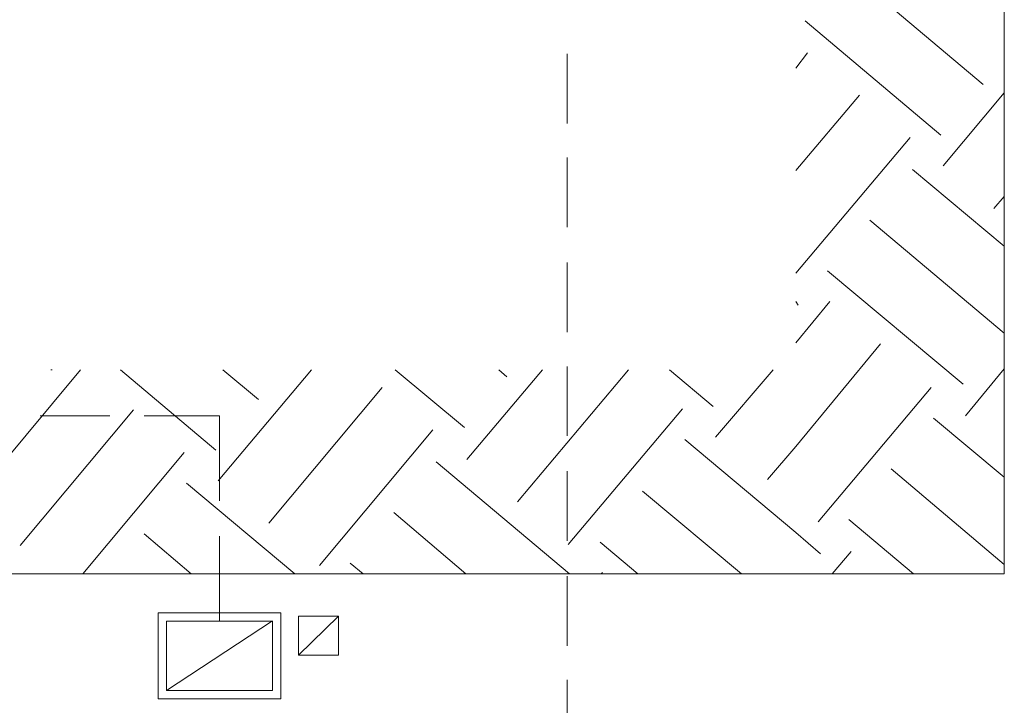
# Model space of a CAD drawing. Header units: inches. Extents: x 1504 to 12593, y -807 to 3183.
# Tile 132 of 256: x 5121 to 5474, y 512 to 758. Entities that reach past the tile are written whole.
import ezdxf

# ---------------------------------------------------------------- set-up
doc = ezdxf.new("R2010")
doc.units = ezdxf.units.IN
doc.header["$MEASUREMENT"] = 0
doc.layers.add('at_Entity', color=7, linetype='Continuous')
doc.layers.add('at_Rect', color=7, linetype='Continuous')

msp = doc.modelspace()

# ---------------------------------------------------------------- linework, layer by layer
at = {"layer": 'at_Entity', "color": 7, "lineweight": 15}
for p, q in [((5473.59, 559.42), (5473.59, 2057.26)), ((5417.41, 775.69), (5465.99, 734.72)), ((5402.2, 757.53), (5450.78, 716.56)), ((5398.82, 740.64), (5403.05, 746.13)), ((5398.82, 703.88), (5421.63, 730.92)), ((5451.63, 705.57), (5473.59, 731.76)), ((5398.82, 667.14), (5439.79, 715.71)), ((5440.64, 704.31), (5473.59, 676.85)), ((5469.78, 690.37), (5473.59, 694.59)), ((5425.43, 686.14), (5473.59, 645.59)), ((5410.23, 667.98), (5458.81, 627.43)), ((5398.82, 657), (5399.67, 655.73)), ((5398.82, 642.21), (5411.07, 657)), ((5398.82, 605.04), (5429.23, 641.79)), ((5102.72, 584.77), (5142.42, 632.5)), ((5131.86, 632.5), (5132.29, 632.5)), ((5156.79, 632.5), (5191, 603.78)), ((5191.85, 592.79), (5225.22, 632.5)), ((5193.54, 632.5), (5206.21, 621.94)), ((5255.2, 632.5), (5280.13, 611.8)), ((5280.97, 600.4), (5308.01, 632.5)), ((5292.38, 632.5), (5295.33, 629.96)), ((5299.14, 585.19), (5338.84, 632.5)), ((5353.62, 632.5), (5369.26, 619.4)), ((5370.1, 608.42), (5390.8, 632.5)), ((5459.65, 616.02), (5473.59, 632.92)), ((5210.01, 577.59), (5250.56, 626.16)), ((5406.85, 578.01), (5447.4, 626.16)), ((5120.88, 569.56), (5161.43, 618.14)), ((5317.3, 569.98), (5358.27, 618.56)), ((5448.25, 615.18), (5473.59, 594.06)), ((5228.18, 562.38), (5268.72, 610.96)), ((5359.12, 607.58), (5398.82, 574.21)), ((5388.69, 593.22), (5398.82, 605.04)), ((5143.27, 559.42), (5179.6, 602.93)), ((5269.99, 599.55), (5317.73, 559.42)), ((5433.04, 597.02), (5473.59, 562.8)), ((5180.44, 591.95), (5219.3, 559.42)), ((5343.91, 588.99), (5379.39, 559.42)), ((5254.79, 581.39), (5280.55, 559.42)), ((5417.83, 578.85), (5441.07, 559.42)), ((5165.24, 573.78), (5182.13, 559.42)), ((5398.82, 574.21), (5407.69, 566.6)), ((5328.7, 570.83), (5342.22, 559.42)), ((5411.92, 559.42), (5418.68, 567.45)), ((5239.15, 563.23), (5243.8, 559.42)), ((5473.59, 559.42), (3926.34, 559.42)), ((5473.59, 559.42), (3926.34, 559.42)), ((5329.13, 559.42), (5329.55, 559.85)), ((5220.57, 530.28), (5234.93, 544.21))]:
    msp.add_line(p, q, dxfattribs=at)
at = {"layer": 'at_Entity', "color": 1, "lineweight": 15}
for p, q in [((5316.88, 720.78), (5316.88, 745.7)), ((5316.88, 683.61), (5316.88, 708.53)), ((5316.88, 646.01), (5316.88, 670.94)), ((5316.88, 608.84), (5316.88, 633.76)), ((5316.88, 571.25), (5316.88, 596.17)), ((5316.88, 533.65), (5316.88, 558.58)), ((5316.88, 501.55), (5316.88, 521.41))]:
    msp.add_line(p, q, dxfattribs=at)
at = {"layer": 'at_Entity', "color": 150, "lineweight": 15, "true_color": 0x007eff}
for p, q in [((5152.98, 616.02), (5128.06, 616.02)), ((5192.27, 616.02), (5165.24, 616.02)), ((5192.27, 585.61), (5192.27, 616.02)), ((5192.27, 542.53), (5192.27, 572.94)), ((5211.28, 542.53), (5173.26, 517.6))]:
    msp.add_line(p, q, dxfattribs=at)
at = {"layer": 'at_Rect', "color": 150, "lineweight": 15, "true_color": 0x007eff}
for p, q in [((5170.31, 545.48), (5214.23, 545.48)), ((5170.31, 545.48), (5170.31, 514.65)), ((5214.23, 514.65), (5214.23, 545.48)), ((5173.26, 542.52), (5211.28, 542.52)), ((5173.26, 542.52), (5173.26, 517.6)), ((5211.28, 517.6), (5211.28, 542.52)), ((5211.28, 517.6), (5173.26, 517.6)), ((5214.23, 514.65), (5170.31, 514.65))]:
    msp.add_line(p, q, dxfattribs=at)
at = {"layer": 'at_Rect', "color": 7, "lineweight": 15}
for p, q in [((5220.57, 544.22), (5234.93, 544.22)), ((5220.57, 544.22), (5220.57, 530.28)), ((5234.93, 530.28), (5234.93, 544.22)), ((5234.93, 530.28), (5220.57, 530.28))]:
    msp.add_line(p, q, dxfattribs=at)

doc.saveas('drawing.dxf')
